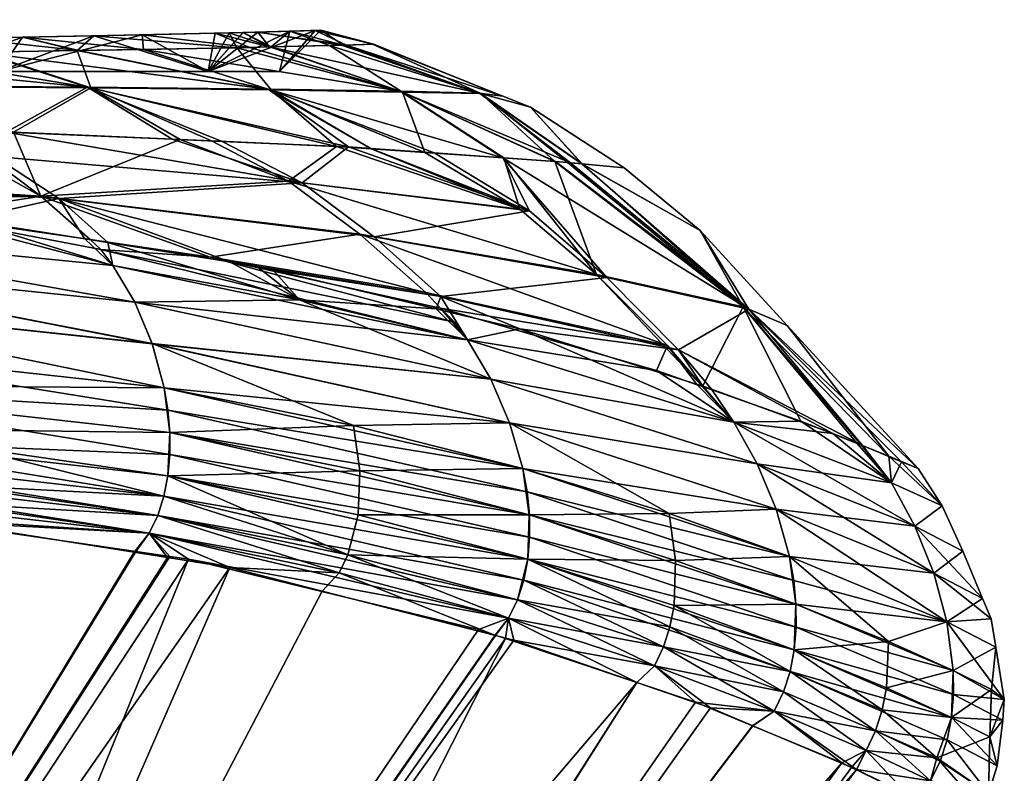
# Model space of a CAD drawing. Extents: x -0.098 to 0.098, y -0.174 to 0.
# Tile 68 of 70: x 0.08967 to 0.09754, y -0.02146 to -0.01544. Entities that reach past the tile are written whole.
import ezdxf

# ---------------------------------------------------------------- set-up
doc = ezdxf.new("R2010")
doc.units = 0
doc.layers.add('mesh', color=7, linetype='CONTINUOUS')

msp = doc.modelspace()

# ---------------------------------------------------------------- meshes
at = {"layer": 'mesh'}
mesh = msp.add_polyface(dxfattribs=at)
corners = [(0.0841799, -0.0158564, 0.0050013), (0.0895059, -0.0158564, 0.0080763), (0.086844, -0.0158564, 0.0115453), (0.0852388, -0.0158564, 0.0024448), (0.0911793, -0.0158564, 0.0040365), (0.0856, -0.0158564, -0.0002987), (0.0852388, -0.0158564, -0.0030422), (0.09175, -0.0158564, -0.0002987), (0.0841799, -0.0158564, -0.0055987), (0.0911793, -0.0158564, -0.0046339), (0.0824953, -0.0158564, -0.007794), (0.086844, -0.0158564, -0.0121427), (0.0895059, -0.0158564, -0.0086737), (0.0854414, -0.0156512, -0.0136421), (0.0869747, -0.0156291, -0.0122699), (0.083375, -0.0158564, -0.0148046), (0.0889828, -0.0155954, -0.0099304), (0.0874907, -0.0156216, -0.0118081), (0.0889035, -0.0163275, 0.0132582), (0.0884482, -0.0159715, 0.0124763), (0.0891504, -0.016332, 0.0130393), (0.0863389, -0.0159642, 0.0143846), (0.0869197, -0.0162913, 0.0150173), (0.0860434, -0.0162754, 0.0157943), (0.0882913, -0.0157169, 0.0111043), (0.0861715, -0.0157443, 0.0131979), (0.0902158, -0.0159804, -0.0108836), (0.088584, -0.0157125, -0.0113493), (0.0876196, -0.0157252, -0.0123433), (0.0884154, -0.0159673, -0.0130909), (0.0864146, -0.015741, -0.0135853), (0.0862995, -0.0159604, -0.0149984), (0.0861929, -0.0162795, -0.0162361), (0.0859181, -0.0162747, -0.0164767), (0.0868249, -0.0162906, -0.0156826), (0.0852388, -0.0153564, 0.0024448), (0.0856, -0.0153564, -0.0002987), (0.0841799, -0.0153564, -0.0055987), (0.0879904, -0.0153564, -0.0077987), (0.0861849, -0.0153564, -0.0102936), (0.0852388, -0.0153564, -0.0030422), (0.0892483, -0.0153564, -0.0049877), (0.0899158, -0.0153564, -0.0018854), (0.0899158, -0.0153564, 0.001288), (0.0892483, -0.0153564, 0.0043903), (0.0841799, -0.0153564, 0.0050013), (0.0879904, -0.0153564, 0.0072013), (0.0824953, -0.0153564, 0.0071966), (0.0861849, -0.0153564, 0.0096962), (0.0869972, -0.0156293, 0.0116994), (0.0888265, -0.0155986, 0.0096055), (0.0854433, -0.0156506, 0.012997), (0.0893674, -0.0156999, 0.0095845), (0.0857042, -0.0157484, 0.0135273), (0.0856346, -0.0157483, -0.0141424), (0.0890427, -0.0163295, -0.0137403), (0.0893439, -0.0157004, -0.0102446)]
mesh.append_faces([[corners[k] for k in face] for face in [(0, 1, 2, 2), (3, 1, 0, 0), (3, 4, 1, 1), (5, 4, 3, 3), (6, 7, 5, 5), (8, 9, 6, 6), (10, 11, 12, 12), (13, 14, 11, 11), (15, 13, 11, 11), (11, 16, 12, 12), (11, 17, 16, 16), (14, 17, 11, 11), (18, 19, 20, 20), (18, 21, 19, 19), (22, 21, 18, 18), (22, 23, 21, 21), (21, 24, 19, 19), (21, 25, 24, 24), (26, 27, 28, 28), (29, 30, 31, 31), (28, 30, 29, 29), (32, 31, 33, 33), (32, 34, 31, 31), (28, 14, 13, 13), (28, 17, 14, 14), (27, 17, 28, 28), (30, 28, 13, 13), (5, 35, 36, 36), (37, 38, 39, 39), (40, 41, 38, 38), (36, 41, 40, 40), (36, 42, 41, 41), (36, 43, 42, 42), (35, 43, 36, 36), (35, 44, 43, 43), (45, 44, 35, 35), (45, 46, 44, 44), (47, 48, 46, 46), (1, 49, 2, 2), (1, 50, 49, 49), (2, 49, 51, 51), (19, 24, 52, 52), (53, 25, 21, 21), (31, 30, 54, 54), (31, 55, 29, 29), (31, 34, 55, 55), (24, 25, 49, 49), (24, 49, 50, 50), (53, 49, 25, 25), (53, 51, 49, 49), (30, 13, 54, 54), (56, 17, 27, 27), (56, 16, 17, 17)]])
mesh = msp.add_polyface(dxfattribs=at)
corners = [(0.0856, -0.0158564, -0.0002987), (0.09175, -0.0158564, -0.0002987), (0.0911793, -0.0158564, 0.0040365), (0.0852388, -0.0158564, -0.0030422), (0.0911793, -0.0158564, -0.0046339), (0.0841799, -0.0158564, -0.0055987), (0.0895059, -0.0158564, -0.0086737), (0.0914559, -0.0155438, -0.0047061), (0.0915755, -0.015541, -0.0043585), (0.0895059, -0.0158564, 0.0080763), (0.0896983, -0.0155818, 0.0081857), (0.0890211, -0.0155949, 0.0092885), (0.0902671, -0.0155709, 0.0072593), (0.0888265, -0.0155986, 0.0096055), (0.0889828, -0.0155954, -0.0099304), (0.0892637, -0.0155905, -0.009577), (0.0912364, -0.015549, -0.0053446), (0.0906519, -0.0155628, -0.0070443), (0.0896974, -0.0155819, -0.0087856), (0.0902419, -0.0159847, 0.0102659), (0.0912053, -0.0164095, 0.0103369), (0.0909558, -0.0163986, 0.0106971), (0.0922042, -0.016453, 0.0088947), (0.0916826, -0.0160026, 0.0078112), (0.089625, -0.0163406, 0.0126185), (0.0884482, -0.0159715, 0.0124763), (0.0891504, -0.016332, 0.0130393), (0.0901345, -0.0156878, 0.008501), (0.0914078, -0.0156656, 0.0058116), (0.0927123, -0.0160132, -0.0057808), (0.091513, -0.0156628, -0.0061115), (0.0906648, -0.0156782, -0.0079528), (0.0901467, -0.0156876, -0.0090775), (0.0916586, -0.0159964, -0.0084281), (0.0902158, -0.0159804, -0.0108836), (0.089567, -0.0163387, -0.0132811), (0.0908934, -0.0163965, -0.0113539), (0.0884154, -0.0159673, -0.0130909), (0.0876196, -0.0157252, -0.0123433), (0.0922996, -0.0164578, -0.0093105), (0.0912911, -0.0164138, -0.0107759), (0.0914592, -0.0155438, 0.0041121), (0.0913472, -0.0155468, 0.0045796), (0.0893674, -0.0156999, 0.0095845), (0.0893439, -0.0157004, -0.0102446), (0.088584, -0.0157125, -0.0113493), (0.0890427, -0.0163295, -0.0137403), (0.0882913, -0.0157169, 0.0111043), (0.0916706, -0.0156592, -0.0055104)]
mesh.append_faces([[corners[k] for k in face] for face in [(0, 1, 2, 2), (3, 4, 1, 1), (5, 6, 4, 4), (7, 8, 4, 4), (9, 10, 11, 11), (9, 12, 10, 10), (2, 12, 9, 9), (11, 13, 9, 9), (6, 14, 15, 15), (4, 16, 7, 7), (4, 17, 16, 16), (6, 17, 4, 4), (6, 18, 17, 17), (15, 18, 6, 6), (19, 20, 21, 21), (19, 22, 20, 20), (23, 22, 19, 19), (24, 19, 21, 21), (24, 25, 19, 19), (26, 25, 24, 24), (23, 27, 28, 28), (19, 27, 23, 23), (29, 30, 31, 31), (31, 32, 33, 33), (34, 35, 36, 36), (34, 37, 35, 35), (38, 37, 34, 34), (33, 29, 31, 31), (34, 39, 33, 33), (36, 40, 34, 34), (27, 12, 28, 28), (27, 10, 12, 12), (32, 18, 15, 15), (31, 18, 32, 32), (31, 17, 18, 18), (30, 17, 31, 31), (30, 16, 17, 17), (2, 41, 42, 42), (2, 42, 12, 12), (19, 43, 27, 27), (25, 43, 19, 19), (33, 44, 34, 34), (33, 32, 44, 44), (34, 44, 45, 45), (37, 46, 35, 35), (28, 12, 42, 42), (43, 10, 27, 27), (43, 11, 10, 10), (43, 13, 11, 11), (47, 13, 43, 43), (44, 15, 14, 14), (32, 15, 44, 44), (48, 7, 16, 16)]])
mesh = msp.add_polyface(dxfattribs=at)
corners = [(0.0911793, -0.0158564, -0.0046339), (0.0920337, -0.0155277, -0.0015377), (0.09175, -0.0158564, -0.0002987), (0.0915755, -0.015541, -0.0043585), (0.0911793, -0.0158564, 0.0040365), (0.0918327, -0.0155339, 0.0025526), (0.0914592, -0.0155438, 0.0041121), (0.0933589, -0.0160321, 0.0023948), (0.0939497, -0.0165728, 0.0043295), (0.0927322, -0.0160202, 0.0051678), (0.0941659, -0.0165931, 0.0025151), (0.0940495, -0.0165822, 0.0034915), (0.0929097, -0.0165014, 0.0070495), (0.0916826, -0.0160026, 0.0078112), (0.0935426, -0.0165448, 0.0053943), (0.092481, -0.016472, 0.0081707), (0.0922042, -0.016453, 0.0088947), (0.0914078, -0.0156656, 0.0058116), (0.0922618, -0.0156443, 0.0022363), (0.0924937, -0.0156367, 0.0002189), (0.0921496, -0.015648, 0.0032121), (0.0937543, -0.0161394, -0.0002989), (0.0945012, -0.0166247, -0.0002981), (0.0941655, -0.0165931, -0.0031273), (0.0922841, -0.0156445, -0.0028511), (0.0922439, -0.015646, -0.0033239), (0.0933483, -0.0160277, -0.0030024), (0.0916586, -0.0159964, -0.0084281), (0.0935327, -0.0165438, -0.0060291), (0.0927123, -0.0160132, -0.0057808), (0.0929858, -0.0165057, -0.0074845), (0.0940726, -0.0165844, -0.0039093), (0.0939542, -0.0165732, -0.0049076), (0.0924786, -0.0164703, -0.0088342), (0.0922996, -0.0164578, -0.0093105), (0.0902158, -0.0159804, -0.0108836), (0.0912911, -0.0164138, -0.0107759), (0.0925012, -0.0156364, -0.0002994), (0.0920803, -0.0155261, -0.0002994), (0.0916829, -0.0156591, 0.0048478), (0.0935341, -0.016051, -0.000299), (0.0916706, -0.0156592, -0.0055104), (0.091513, -0.0156628, -0.0061115), (0.0913472, -0.0155468, 0.0045796), (0.0912364, -0.015549, -0.0053446), (0.0914559, -0.0155438, -0.0047061)]
mesh.append_faces([[corners[k] for k in face] for face in [(0, 1, 2, 2), (0, 3, 1, 1), (4, 5, 6, 6), (2, 5, 4, 4), (7, 8, 9, 9), (10, 11, 7, 7), (9, 12, 13, 13), (8, 14, 9, 9), (13, 15, 16, 16), (12, 15, 13, 13), (13, 17, 9, 9), (7, 18, 19, 19), (7, 20, 18, 18), (9, 20, 7, 7), (21, 10, 7, 7), (22, 10, 21, 21), (23, 22, 21, 21), (24, 25, 26, 26), (27, 28, 29, 29), (30, 28, 27, 27), (26, 23, 21, 21), (29, 31, 26, 26), (28, 32, 29, 29), (27, 33, 30, 30), (27, 34, 33, 33), (35, 36, 34, 34), (20, 5, 18, 18), (1, 24, 37, 37), (3, 24, 1, 1), (3, 25, 24, 24), (2, 1, 38, 38), (2, 38, 5, 5), (17, 39, 9, 9), (9, 39, 20, 20), (19, 37, 40, 40), (40, 7, 19, 19), (21, 7, 40, 40), (21, 40, 26, 26), (40, 24, 26, 26), (37, 24, 40, 40), (29, 41, 42, 42), (26, 41, 29, 29), (26, 25, 41, 41), (39, 6, 5, 5), (19, 38, 37, 37), (18, 38, 19, 19), (18, 5, 38, 38), (20, 39, 5, 5), (39, 43, 6, 6), (17, 43, 39, 39), (41, 44, 42, 42), (3, 45, 41, 41), (1, 37, 38, 38), (41, 25, 3, 3)]])
mesh = msp.add_polyface(dxfattribs=at)
corners = [(0.0932505, -0.0179985, -0.011858), (0.0931154, -0.0177791, -0.011553), (0.0930023, -0.017752, -0.0116886), (0.0936701, -0.0179116, -0.010888), (0.095378, -0.0186555, -0.0083506), (0.0951314, -0.0183673, -0.0083739), (0.0935879, -0.0186608, -0.0121116), (0.0936937, -0.0190266, -0.0122119), (0.0957168, -0.0193518, -0.0085138), (0.0908293, -0.0183815, -0.0153212), (0.0934371, -0.0183131, -0.0119912), (0.0955651, -0.0189889, -0.0084361), (0.090733, -0.0180291, -0.0151866), (0.0908585, -0.0185609, -0.0153756), (0.0937267, -0.0192116, -0.0122524), (0.0937451, -0.0193952, -0.0122863), (0.0908743, -0.0189151, -0.0154582), (0.0937477, -0.0195755, -0.0123138), (0.0953779, -0.0186555, 0.0077532), (0.0932503, -0.0179984, 0.0112608), (0.0947611, -0.0182423, 0.0085093), (0.0934369, -0.018313, 0.011394), (0.0935878, -0.0186607, 0.0115144), (0.0955651, -0.0189889, 0.0078387), (0.093745, -0.0193952, 0.0116889), (0.0936936, -0.0190265, 0.0116146), (0.0948615, -0.0193869, 0.0098583), (0.0923907, -0.0190454, 0.0133252), (0.0923783, -0.0193956, 0.0133831), (0.0923414, -0.0186821, 0.0132375), (0.0954525, -0.017734, 0.0037425), (0.0940495, -0.0165822, 0.0034915), (0.0941659, -0.0165931, 0.0025151), (0.0939497, -0.0165728, 0.0043295), (0.0942828, -0.0174765, 0.0074831), (0.0935426, -0.0165448, 0.0053943), (0.0936697, -0.0169541, 0.0072907), (0.0929097, -0.0165014, 0.0070495), (0.092481, -0.016472, 0.0081707), (0.0951095, -0.0171264, -0.0002982), (0.0945012, -0.0166247, -0.0002981), (0.0923908, -0.0171534, 0.0108548), (0.0948499, -0.0180447, 0.0076702), (0.0929174, -0.0176204, 0.0110842), (0.091822, -0.0167302, 0.0106174), (0.0922042, -0.016453, 0.0088947), (0.0941655, -0.0165931, -0.0031273), (0.0940726, -0.0165844, -0.0039093), (0.0954995, -0.0177533, -0.0041545), (0.0935327, -0.0165438, -0.0060291), (0.0929858, -0.0165057, -0.0074845), (0.0937461, -0.0169682, -0.0077209), (0.0924786, -0.0164703, -0.0088342), (0.0930383, -0.0176531, -0.011533), (0.0949377, -0.0180782, -0.0080981), (0.0939542, -0.0165732, -0.0049076), (0.0943654, -0.0175, -0.0079121), (0.092506, -0.0171764, -0.0113036), (0.0919306, -0.0167443, -0.0110662), (0.0933589, -0.0160321, 0.0023948), (0.0927322, -0.0160202, 0.0051678), (0.0933483, -0.0160277, -0.0030024), (0.0927123, -0.0160132, -0.0057808), (0.0930358, -0.0177448, 0.0111352), (0.0931465, -0.0178582, 0.0111916)]
mesh.append_faces([[corners[k] for k in face] for face in [(0, 1, 2, 2), (0, 3, 1, 1), (4, 3, 0, 0), (4, 5, 3, 3), (6, 7, 8, 8), (6, 9, 7, 7), (10, 6, 11, 11), (10, 12, 6, 6), (10, 4, 0, 0), (11, 4, 10, 10), (13, 14, 7, 7), (15, 16, 17, 17), (18, 19, 20, 20), (21, 19, 18, 18), (22, 21, 23, 23), (24, 25, 26, 26), (24, 27, 25, 25), (28, 27, 24, 24), (25, 22, 26, 26), (25, 29, 22, 22), (27, 29, 25, 25), (30, 31, 32, 32), (30, 33, 31, 31), (34, 35, 33, 33), (36, 35, 34, 34), (36, 37, 35, 35), (38, 37, 36, 36), (39, 32, 40, 40), (41, 42, 43, 43), (41, 34, 42, 42), (44, 36, 34, 34), (45, 38, 36, 36), (46, 39, 40, 40), (47, 48, 46, 46), (49, 50, 51, 51), (50, 52, 51, 51), (53, 3, 54, 54), (53, 1, 3, 3), (2, 1, 53, 53), (49, 48, 55, 55), (51, 56, 49, 49), (51, 57, 56, 56), (58, 57, 51, 51), (56, 53, 54, 54), (57, 53, 56, 56), (59, 31, 33, 33), (60, 35, 37, 37), (61, 47, 46, 46), (62, 55, 47, 47), (19, 63, 20, 20), (64, 63, 19, 19), (42, 20, 63, 63), (43, 42, 63, 63)]])
mesh = msp.add_polyface(dxfattribs=at)
corners = [(0.087098, -0.0170766, -0.017327), (0.0869187, -0.0168944, -0.0170779), (0.0861596, -0.0168465, -0.0176023), (0.0871441, -0.0169087, -0.0169222), (0.0892279, -0.0170401, -0.0154827), (0.0835288, -0.019054, -0.0201871), (0.0856297, -0.0192484, -0.0190575), (0.0873376, -0.0190079, -0.0181221), (0.0875166, -0.0193365, -0.0178677), (0.0884959, -0.0193822, -0.0172502), (0.0871625, -0.01932, -0.018091), (0.0874227, -0.018696, -0.0180833), (0.0891159, -0.0191582, -0.0168917), (0.0836205, -0.0187384, -0.0201521), (0.0836656, -0.0184013, -0.0200772), (0.0874493, -0.018357, -0.0180076), (0.0874231, -0.0180083, -0.0178912), (0.0891987, -0.0188451, -0.0168536), (0.0873509, -0.0176682, -0.0177337), (0.0836332, -0.0177248, -0.0197976), (0.08724, -0.0173525, -0.0175425), (0.0835666, -0.0174154, -0.0195992), (0.0834742, -0.017143, -0.0193721), (0.0835548, -0.0169532, -0.0190195), (0.090733, -0.0180291, -0.0151866), (0.0905936, -0.0176984, -0.0150246), (0.083474, -0.017143, 0.0187748), (0.0855294, -0.0168464, 0.0173842), (0.0870977, -0.0170765, 0.0167297), (0.0908291, -0.0183814, 0.0147239), (0.0874229, -0.0180083, 0.0172939), (0.0873507, -0.0176681, 0.0171364), (0.0874491, -0.018357, 0.0174102), (0.0836655, -0.0184013, 0.0194798), (0.0836205, -0.0187384, 0.0195546), (0.083633, -0.0177248, 0.0192003), (0.083668, -0.0180581, 0.0193618), (0.0872398, -0.0173524, 0.0169453), (0.0835664, -0.0174153, 0.0190018), (0.0874226, -0.018696, 0.0174859), (0.0873877, -0.0188561, 0.0175094), (0.0873376, -0.0190079, 0.0175247), (0.0835287, -0.019054, 0.0195896), (0.0860603, -0.0192491, 0.0182176), (0.0872722, -0.0191499, 0.0175331), (0.0871632, -0.0193162, 0.0174964), (0.087511, -0.0193374, 0.017269), (0.0907771, -0.0194012, 0.0149253), (0.0907097, -0.019544, 0.0149345), (0.0888564, -0.0194193, 0.0163892), (0.0867162, -0.0166566, 0.0162555), (0.0869197, -0.0162913, 0.0150173), (0.0889035, -0.0163275, 0.0132582), (0.0860434, -0.0162754, 0.0157943), (0.0830995, -0.0166563, 0.0181897), (0.0868851, -0.0166668, -0.0167515), (0.0868249, -0.0162906, -0.0156826), (0.0861929, -0.0162795, -0.0162361), (0.0859181, -0.0162747, -0.0164767), (0.084327, -0.0162935, -0.0172892), (0.0832882, -0.016655, -0.0187128), (0.0894725, -0.0165332, -0.0139944), (0.0869755, -0.0169138, 0.0164212), (0.0888857, -0.0170027, 0.0151491), (0.0898434, -0.0168512, 0.0137972)]
mesh.append_faces([[corners[k] for k in face] for face in [(0, 1, 2, 2), (0, 3, 1, 1), (4, 3, 0, 0), (5, 6, 7, 7), (7, 8, 9, 9), (7, 10, 8, 8), (6, 10, 7, 7), (11, 7, 12, 12), (11, 5, 7, 7), (13, 5, 11, 11), (14, 15, 16, 16), (11, 15, 13, 13), (11, 17, 15, 15), (18, 19, 16, 16), (20, 21, 18, 18), (0, 22, 20, 20), (2, 23, 0, 0), (24, 20, 18, 18), (25, 0, 20, 20), (26, 27, 28, 28), (29, 30, 31, 31), (32, 33, 30, 30), (34, 33, 32, 32), (30, 35, 31, 31), (33, 36, 30, 30), (37, 26, 28, 28), (38, 26, 37, 37), (31, 38, 37, 37), (35, 38, 31, 31), (39, 34, 32, 32), (40, 34, 39, 39), (41, 42, 40, 40), (41, 43, 42, 42), (44, 43, 41, 41), (44, 45, 43, 43), (46, 45, 44, 44), (47, 41, 40, 40), (48, 44, 41, 41), (49, 46, 44, 44), (50, 51, 52, 52), (50, 53, 51, 51), (54, 53, 50, 50), (55, 3, 4, 4), (56, 57, 55, 55), (55, 58, 59, 59), (57, 58, 55, 55), (55, 1, 3, 3), (55, 2, 1, 1), (60, 2, 55, 55), (61, 56, 55, 55), (28, 27, 62, 62), (63, 28, 62, 62), (64, 62, 50, 50), (50, 62, 27, 27)]])
mesh = msp.add_polyface(dxfattribs=at)
corners = [(0.0904196, -0.0174053, -0.0148438), (0.0903778, -0.0172214, -0.0144637), (0.0901945, -0.0171925, -0.0146262), (0.0891159, -0.0191582, -0.0168917), (0.0890496, -0.0193001, -0.0169009), (0.0907771, -0.0194012, -0.0155227), (0.0884959, -0.0193822, -0.0172502), (0.0873376, -0.0190079, -0.0181221), (0.0891987, -0.0188451, -0.0168536), (0.0908743, -0.0189151, -0.0154582), (0.0874493, -0.018357, -0.0180076), (0.0908589, -0.0190853, -0.015487), (0.0908267, -0.0192478, -0.0155081), (0.0874227, -0.018696, -0.0180833), (0.0908739, -0.0187396, -0.0154212), (0.0908585, -0.0185609, -0.0153756), (0.0874231, -0.0180083, -0.0178912), (0.0908293, -0.0183815, -0.0153212), (0.0873509, -0.0176682, -0.0177337), (0.090733, -0.0180291, -0.0151866), (0.0905936, -0.0176984, -0.0150246), (0.08724, -0.0173525, -0.0175425), (0.087098, -0.0170766, -0.017327), (0.0892279, -0.0170401, -0.0154827), (0.0888857, -0.0170027, 0.0151491), (0.0904193, -0.0174052, 0.0142466), (0.0870977, -0.0170765, 0.0167297), (0.090322, -0.0172775, 0.014152), (0.0908291, -0.0183814, 0.0147239), (0.0873507, -0.0176681, 0.0171364), (0.0907328, -0.018029, 0.0145894), (0.0874491, -0.018357, 0.0174102), (0.0874229, -0.0180083, 0.0172939), (0.0905933, -0.0176984, 0.0144273), (0.0872398, -0.0173524, 0.0169453), (0.0908738, -0.0187395, 0.0148238), (0.0874226, -0.018696, 0.0174859), (0.0908588, -0.0190853, 0.0148896), (0.0908266, -0.0192478, 0.0149107), (0.0873877, -0.0188561, 0.0175094), (0.0907771, -0.0194012, 0.0149253), (0.0907097, -0.019544, 0.0149345), (0.0873376, -0.0190079, 0.0175247), (0.0898434, -0.0168512, 0.0137972), (0.089625, -0.0163406, 0.0126185), (0.0909558, -0.0163986, 0.0106971), (0.0891504, -0.016332, 0.0130393), (0.0889035, -0.0163275, 0.0132582), (0.0867162, -0.0166566, 0.0162555), (0.0919306, -0.0167443, -0.0110662), (0.0908934, -0.0163965, -0.0113539), (0.089567, -0.0163387, -0.0132811), (0.0899876, -0.0168696, -0.0142684), (0.0868851, -0.0166668, -0.0167515), (0.0894725, -0.0165332, -0.0139944), (0.0902367, -0.0171981, 0.0139978), (0.0911947, -0.0173372, 0.0131796), (0.0869755, -0.0169138, 0.0164212), (0.0890427, -0.0163295, -0.0137403), (0.0868249, -0.0162906, -0.0156826)]
mesh.append_faces([[corners[k] for k in face] for face in [(0, 1, 2, 2), (3, 4, 5, 5), (3, 6, 4, 4), (3, 7, 6, 6), (8, 9, 10, 10), (8, 11, 9, 9), (12, 11, 8, 8), (3, 8, 13, 13), (3, 12, 8, 8), (5, 12, 3, 3), (14, 10, 9, 9), (15, 10, 14, 14), (15, 16, 10, 10), (17, 16, 15, 15), (17, 18, 16, 16), (19, 18, 17, 17), (20, 21, 19, 19), (0, 22, 20, 20), (0, 23, 22, 22), (2, 23, 0, 0), (24, 25, 26, 26), (27, 25, 24, 24), (28, 29, 30, 30), (31, 32, 28, 28), (33, 26, 25, 25), (34, 26, 33, 33), (30, 34, 33, 33), (29, 34, 30, 30), (35, 31, 28, 28), (36, 31, 35, 35), (37, 36, 35, 35), (38, 36, 37, 37), (38, 39, 36, 36), (40, 39, 38, 38), (41, 42, 40, 40), (43, 44, 45, 45), (43, 46, 44, 44), (47, 46, 43, 43), (43, 48, 47, 47), (49, 50, 51, 51), (52, 23, 2, 2), (52, 53, 23, 23), (54, 53, 52, 52), (2, 1, 52, 52), (49, 54, 52, 52), (51, 54, 49, 49), (27, 55, 56, 56), (24, 55, 27, 27), (43, 55, 24, 24), (56, 55, 43, 43), (24, 57, 43, 43), (58, 59, 54, 54), (51, 58, 54, 54)]])
mesh = msp.add_polyface(dxfattribs=at)
corners = [(0.0936937, -0.0190266, -0.0122119), (0.0908293, -0.0183815, -0.0153212), (0.0908585, -0.0185609, -0.0153756), (0.0919096, -0.0176798, -0.013417), (0.091352, -0.017375, -0.0136005), (0.0903778, -0.0172214, -0.0144637), (0.0915643, -0.0174085, -0.0134123), (0.0916995, -0.0174408, -0.0132503), (0.0937477, -0.0195755, -0.0123138), (0.0908743, -0.0189151, -0.0154582), (0.0908589, -0.0190853, -0.015487), (0.0937334, -0.0197502, -0.0123354), (0.090733, -0.0180291, -0.0151866), (0.0935879, -0.0186608, -0.0121116), (0.0904196, -0.0174053, -0.0148438), (0.0905936, -0.0176984, -0.0150246), (0.0934371, -0.0183131, -0.0119912), (0.0930023, -0.017752, -0.0116886), (0.0932505, -0.0179985, -0.011858), (0.0908739, -0.0187396, -0.0154212), (0.0937267, -0.0192116, -0.0122524), (0.0908267, -0.0192478, -0.0155081), (0.0937451, -0.0193952, -0.0122863), (0.0932503, -0.0179984, 0.0112608), (0.090322, -0.0172775, 0.014152), (0.0931465, -0.0178582, 0.0111916), (0.0904193, -0.0174052, 0.0142466), (0.0905933, -0.0176984, 0.0144273), (0.0934369, -0.018313, 0.011394), (0.0907328, -0.018029, 0.0145894), (0.0935878, -0.0186607, 0.0115144), (0.0923414, -0.0186821, 0.0132375), (0.0908291, -0.0183814, 0.0147239), (0.0908738, -0.0187395, 0.0148238), (0.0923783, -0.0193956, 0.0133831), (0.0908588, -0.0190853, 0.0148896), (0.0923907, -0.0190454, 0.0133252), (0.0922964, -0.0197156, 0.013415), (0.0908266, -0.0192478, 0.0149107), (0.091822, -0.0167302, 0.0106174), (0.0912053, -0.0164095, 0.0103369), (0.0922042, -0.016453, 0.0088947), (0.0909558, -0.0163986, 0.0106971), (0.0898434, -0.0168512, 0.0137972), (0.0923908, -0.0171534, 0.0108548), (0.0942828, -0.0174765, 0.0074831), (0.0936697, -0.0169541, 0.0072907), (0.0937461, -0.0169682, -0.0077209), (0.0922996, -0.0164578, -0.0093105), (0.0919306, -0.0167443, -0.0110662), (0.0924786, -0.0164703, -0.0088342), (0.0912911, -0.0164138, -0.0107759), (0.0908934, -0.0163965, -0.0113539), (0.0930383, -0.0176531, -0.011533), (0.0899876, -0.0168696, -0.0142684), (0.092506, -0.0171764, -0.0113036), (0.0911947, -0.0173372, 0.0131796), (0.0930358, -0.0177448, 0.0111352), (0.0929174, -0.0176204, 0.0110842)]
mesh.append_faces([[corners[k] for k in face] for face in [(0, 1, 2, 2), (3, 4, 5, 5), (3, 6, 4, 4), (7, 6, 3, 3), (8, 9, 10, 10), (11, 8, 10, 10), (12, 1, 13, 13), (14, 3, 5, 5), (15, 3, 14, 14), (15, 16, 3, 3), (15, 12, 16, 16), (3, 17, 7, 7), (3, 18, 17, 17), (16, 18, 3, 3), (2, 19, 20, 20), (21, 11, 10, 10), (22, 20, 19, 19), (19, 9, 22, 22), (23, 24, 25, 25), (23, 26, 24, 24), (27, 26, 23, 23), (28, 27, 23, 23), (29, 27, 28, 28), (30, 29, 28, 28), (31, 29, 30, 30), (31, 32, 29, 29), (33, 32, 31, 31), (34, 35, 36, 36), (37, 38, 35, 35), (36, 33, 31, 31), (35, 33, 36, 36), (39, 40, 41, 41), (39, 42, 40, 40), (39, 43, 42, 42), (44, 43, 39, 39), (39, 45, 44, 44), (41, 46, 39, 39), (47, 48, 49, 49), (47, 50, 48, 48), (49, 51, 52, 52), (48, 51, 49, 49), (4, 6, 7, 7), (53, 7, 17, 17), (53, 4, 7, 7), (54, 4, 53, 53), (54, 5, 4, 4), (55, 54, 53, 53), (49, 54, 55, 55), (56, 57, 25, 25), (25, 24, 56, 56), (44, 56, 43, 43), (58, 56, 44, 44), (58, 57, 56, 56)]])
mesh = msp.add_polyface(dxfattribs=at)
corners = [(0.0961704, -0.0187475, -0.0055547), (0.095378, -0.0186555, -0.0083506), (0.0966386, -0.0191395, -0.0044271), (0.0952002, -0.0183925, -0.0081871), (0.0951314, -0.0183673, -0.0083739), (0.0955651, -0.0189889, -0.0084361), (0.0957168, -0.0193518, -0.0085138), (0.0968241, -0.0194876, -0.0044691), (0.0935879, -0.0186608, -0.0121116), (0.0936937, -0.0190266, -0.0122119), (0.0958232, -0.0197299, -0.0085786), (0.0966386, -0.0191395, 0.0038297), (0.0963625, -0.0188267, 0.0039232), (0.0963973, -0.0188406, 0.0037769), (0.0959147, -0.0186483, 0.0058044), (0.0953779, -0.0186555, 0.0077532), (0.0951288, -0.0183717, 0.0076473), (0.095086, -0.0183566, 0.0077476), (0.0966165, -0.0189279, 0.002856), (0.0935878, -0.0186607, 0.0115144), (0.0955651, -0.0189889, 0.0078387), (0.0957168, -0.0193517, 0.0079164), (0.0947611, -0.0182423, 0.0085093), (0.0968241, -0.0194875, 0.0038716), (0.0934369, -0.018313, 0.011394), (0.0948615, -0.0193869, 0.0098583), (0.0942828, -0.0174765, 0.0074831), (0.0939497, -0.0165728, 0.0043295), (0.0954525, -0.017734, 0.0037425), (0.0951095, -0.0171264, -0.0002982), (0.0941659, -0.0165931, 0.0025151), (0.0948499, -0.0180447, 0.0076702), (0.0954995, -0.0177533, -0.0041545), (0.0967187, -0.0189716, -0.0026971), (0.0968508, -0.0190261, -0.0002987), (0.0941655, -0.0165931, -0.0031273), (0.0940726, -0.0165844, -0.0039093), (0.0939542, -0.0165732, -0.0049076), (0.0949377, -0.0180782, -0.0080981), (0.0936701, -0.0179116, -0.010888), (0.0935327, -0.0165438, -0.0060291), (0.0943654, -0.0175, -0.0079121), (0.0964054, -0.0188436, -0.0043296), (0.0970434, -0.0193242, -0.0002987), (0.0958035, -0.0178835, -0.0002984)]
mesh.append_faces([[corners[k] for k in face] for face in [(0, 1, 2, 2), (3, 1, 0, 0), (3, 4, 1, 1), (5, 6, 7, 7), (5, 8, 6, 6), (5, 2, 1, 1), (7, 2, 5, 5), (9, 10, 6, 6), (11, 12, 13, 13), (11, 14, 12, 12), (15, 14, 11, 11), (15, 16, 14, 14), (17, 16, 15, 15), (18, 11, 13, 13), (19, 20, 21, 21), (15, 22, 17, 17), (23, 15, 11, 11), (20, 15, 23, 23), (20, 24, 15, 15), (25, 19, 21, 21), (26, 27, 28, 28), (29, 28, 30, 30), (13, 28, 18, 18), (13, 12, 28, 28), (31, 26, 16, 16), (28, 16, 26, 26), (28, 14, 16, 16), (12, 14, 28, 28), (31, 17, 22, 22), (16, 17, 31, 31), (32, 33, 34, 34), (35, 32, 29, 29), (36, 37, 32, 32), (38, 4, 3, 3), (38, 39, 4, 4), (3, 0, 38, 38), (40, 41, 32, 32), (41, 38, 32, 32), (42, 2, 33, 33), (43, 34, 33, 33), (0, 2, 42, 42), (2, 43, 33, 33), (7, 43, 2, 2), (18, 43, 11, 11), (34, 43, 18, 18), (23, 11, 43, 43), (44, 28, 29, 29), (18, 44, 34, 34), (18, 28, 44, 44), (32, 44, 29, 29), (34, 44, 32, 32), (38, 0, 42, 42), (32, 42, 33, 33), (32, 38, 42, 42)]])
mesh = msp.add_polyface(dxfattribs=at)
corners = [(0.0825035, -0.0194281, -0.0205826), (0.0795351, -0.0196239, -0.021772), (0.0794049, -0.0199437, -0.0217553), (0.0835288, -0.019054, -0.0201871), (0.0910237, -0.0197504, -0.0151665), (0.0907097, -0.019544, -0.015532), (0.0908731, -0.0197285, -0.0152907), (0.0935797, -0.0202226, -0.012371), (0.0907771, -0.0194012, -0.0155227), (0.0890496, -0.0193001, -0.0169009), (0.0906024, -0.0196891, -0.0155138), (0.0889437, -0.0194475, -0.0168811), (0.0884959, -0.0193822, -0.0172502), (0.0937012, -0.0199174, -0.0123514), (0.0908267, -0.0192478, -0.0155081), (0.0908545, -0.019737, 0.0146773), (0.09059, -0.019695, 0.0149039), (0.0907097, -0.019544, 0.0149345), (0.0888564, -0.0194193, 0.0163892), (0.0795351, -0.0196239, 0.0211745), (0.079407, -0.0199488, 0.0211541), (0.0791846, -0.0200065, 0.0212221), (0.07975, -0.0198599, 0.0210492), (0.0835287, -0.019054, 0.0195896), (0.082993, -0.0193773, 0.0197712), (0.076419, -0.0207236, 0.0220676), (0.0755663, -0.0204903, 0.0223342), (0.0796305, -0.0192931, 0.0211447), (0.0755923, -0.0203611, 0.0223064), (0.0796932, -0.0189482, 0.0210735), (0.0922275, -0.0198603, 0.0134238), (0.0907771, -0.0194012, 0.0149253), (0.0913539, -0.0198165, 0.0142494), (0.0797254, -0.0186013, 0.0209593), (0.0757146, -0.019753, 0.0221755), (0.0757268, -0.0196422, 0.0221236), (0.0872722, -0.0191499, 0.0175331), (0.0747414, -0.020638, 0.0225106), (0.0747769, -0.0204951, 0.0224989), (0.0748812, -0.0199099, 0.0223198), (0.0755684, -0.0204848, -0.0229315), (0.0747223, -0.0207425, -0.0231347), (0.0754957, -0.0207305, -0.0229298), (0.0755907, -0.0203735, -0.0229074), (0.0756637, -0.0200088, -0.0228285), (0.0748147, -0.0202882, -0.0230317), (0.0757147, -0.0197541, -0.0227733), (0.0748721, -0.020006, -0.0229678), (0.0757264, -0.0196479, -0.0227236), (0.0749703, -0.019234, -0.0225919), (0.0749221, -0.0196261, -0.0227893), (0.075765, -0.019298, -0.0225595), (0.0796932, -0.0189482, -0.0216709), (0.0791894, -0.0199796, -0.0218368), (0.0753971, -0.0210639, -0.0229276), (0.0796305, -0.0192931, -0.0217421), (0.0754996, -0.0207158, 0.0223327), (0.0753967, -0.0210638, 0.0223303), (0.0756648, -0.0200003, 0.0222287), (0.0746887, -0.0208501, 0.0225279), (0.0748162, -0.0202745, 0.0224314), (0.0749603, -0.0192456, 0.021975), (0.0749036, -0.0197844, 0.0222814), (0.0757649, -0.0192979, 0.0219623)]
mesh.append_faces([[corners[k] for k in face] for face in [(0, 1, 2, 2), (0, 3, 1, 1), (4, 5, 6, 6), (4, 7, 5, 5), (8, 9, 5, 5), (5, 10, 6, 6), (5, 11, 10, 10), (9, 11, 5, 5), (9, 12, 11, 11), (8, 13, 14, 14), (15, 16, 17, 17), (18, 17, 16, 16), (19, 20, 21, 21), (19, 22, 20, 20), (23, 22, 19, 19), (23, 24, 22, 22), (25, 19, 21, 21), (19, 26, 27, 27), (27, 28, 29, 29), (26, 28, 27, 27), (30, 17, 31, 31), (32, 15, 17, 17), (33, 34, 35, 35), (18, 36, 17, 17), (26, 37, 28, 28), (37, 38, 28, 28), (35, 34, 39, 39), (40, 41, 42, 42), (40, 43, 41, 41), (44, 45, 43, 43), (46, 47, 44, 44), (48, 47, 46, 46), (48, 49, 50, 50), (51, 49, 48, 48), (52, 46, 44, 44), (1, 53, 2, 2), (53, 42, 54, 54), (1, 42, 53, 53), (1, 40, 42, 42), (43, 40, 1, 1), (52, 48, 46, 46), (55, 43, 1, 1), (55, 44, 43, 43), (55, 52, 44, 44), (25, 56, 19, 19), (57, 56, 25, 25), (28, 58, 29, 29), (56, 26, 19, 19), (56, 59, 26, 26), (60, 58, 28, 28), (39, 34, 58, 58), (61, 35, 62, 62), (61, 63, 35, 35)]])
mesh = msp.add_polyface(dxfattribs=at)
corners = [(0.0933383, -0.0203125, -0.0125801), (0.0935797, -0.0202226, -0.012371), (0.0910237, -0.0197504, -0.0151665), (0.0935547, -0.0203849, -0.0122354), (0.0946049, -0.0207363, -0.0105622), (0.0934725, -0.0203574, -0.0123663), (0.0948159, -0.0204516, -0.0105796), (0.0958274, -0.020647, -0.0086686), (0.0937012, -0.0199174, -0.0123514), (0.0937334, -0.0197502, -0.0123354), (0.0958766, -0.0202943, -0.0086442), (0.0937477, -0.0195755, -0.0123138), (0.0958613, -0.0204743, -0.0086581), (0.0936937, -0.0190266, -0.0122119), (0.0937267, -0.0192116, -0.0122524), (0.0958232, -0.0197299, -0.0085786), (0.0947436, -0.0206019, -0.0105866), (0.0950718, -0.0208925, -0.0098182), (0.0936502, -0.0200753, -0.0123629), (0.0907097, -0.019544, -0.015532), (0.0907771, -0.0194012, -0.0155227), (0.0908267, -0.0192478, -0.0155081), (0.0957, -0.0209643, -0.0086822), (0.0937451, -0.0193952, -0.0122863), (0.0958564, -0.0199202, -0.0086047), (0.0958746, -0.020109, -0.0086264), (0.0922275, -0.0198603, 0.0134238), (0.0920892, -0.0200047, 0.0133892), (0.0913539, -0.0198165, 0.0142494), (0.0947436, -0.0206019, 0.0099892), (0.0946027, -0.0207349, 0.0099643), (0.0936223, -0.0203973, 0.0115957), (0.0951908, -0.0209375, 0.0089857), (0.095774, -0.0208108, 0.0080788), (0.0957, -0.0209643, 0.0080847), (0.0934753, -0.0203596, 0.0117677), (0.0935797, -0.0202226, 0.0117735), (0.0922964, -0.0197156, 0.013415), (0.0936502, -0.0200753, 0.0117655), (0.0937334, -0.0197502, 0.011738), (0.0907771, -0.0194012, 0.0149253), (0.0907097, -0.019544, 0.0149345), (0.0948159, -0.0204516, 0.0099821), (0.0948681, -0.0202908, 0.0099725), (0.0949011, -0.0201209, 0.0099594), (0.0949133, -0.0197609, 0.0099191), (0.0958745, -0.020109, 0.008029), (0.093745, -0.0193952, 0.0116889), (0.0948615, -0.0193869, 0.0098583), (0.0923783, -0.0193956, 0.0133831), (0.0908588, -0.0190853, 0.0148896), (0.0908266, -0.0192478, 0.0149107), (0.0958274, -0.0206469, 0.0080711)]
mesh.append_faces([[corners[k] for k in face] for face in [(0, 1, 2, 2), (1, 3, 4, 4), (1, 5, 3, 3), (0, 5, 1, 1), (6, 7, 8, 8), (9, 10, 11, 11), (12, 10, 9, 9), (13, 14, 15, 15), (16, 4, 17, 17), (16, 1, 4, 4), (18, 1, 16, 16), (18, 19, 1, 1), (20, 19, 18, 18), (8, 9, 21, 21), (8, 12, 9, 9), (7, 12, 8, 8), (18, 8, 20, 20), (18, 6, 8, 8), (16, 6, 18, 18), (16, 22, 6, 6), (17, 22, 16, 16), (23, 24, 14, 14), (25, 24, 23, 23), (23, 11, 25, 25), (26, 27, 28, 28), (29, 30, 31, 31), (29, 32, 30, 30), (33, 34, 29, 29), (26, 35, 27, 27), (26, 36, 35, 35), (37, 36, 26, 26), (37, 38, 36, 36), (39, 38, 37, 37), (26, 40, 37, 37), (28, 41, 26, 26), (38, 42, 36, 36), (38, 43, 42, 42), (39, 43, 38, 38), (39, 44, 43, 43), (45, 44, 39, 39), (45, 46, 44, 44), (45, 47, 48, 48), (39, 47, 45, 45), (39, 49, 47, 47), (37, 49, 39, 39), (37, 50, 49, 49), (40, 51, 37, 37), (36, 31, 35, 35), (36, 29, 31, 31), (42, 29, 36, 36), (42, 33, 29, 29), (43, 33, 42, 42), (44, 52, 43, 43)]])
mesh = msp.add_polyface(dxfattribs=at)
corners = [(0.0948159, -0.0204516, -0.0105796), (0.095774, -0.0208108, -0.0086763), (0.0958274, -0.020647, -0.0086686), (0.0957, -0.0209643, -0.0086822), (0.0965099, -0.021121, -0.0066708), (0.0958613, -0.0204743, -0.0086581), (0.0971329, -0.0208306, -0.0045718), (0.0958766, -0.0202943, -0.0086442), (0.0971167, -0.0210155, -0.0045788), (0.096975, -0.0198628, -0.0045074), (0.0974329, -0.0202261, -0.0002987), (0.0973651, -0.020064, -0.0002987), (0.0970808, -0.0202517, -0.0045394), (0.0958232, -0.0197299, -0.0085786), (0.0958564, -0.0199202, -0.0086047), (0.0937267, -0.0192116, -0.0122524), (0.0968241, -0.0194876, -0.0044691), (0.0957168, -0.0193518, -0.0085138), (0.0974702, -0.0204537, -0.0002987), (0.0958746, -0.020109, -0.0086264), (0.0971315, -0.0206406, -0.004563), (0.0937477, -0.0195755, -0.0123138), (0.0955651, -0.0189889, 0.0078387), (0.0968241, -0.0194875, 0.0038716), (0.096975, -0.0198628, 0.0039099), (0.0970808, -0.0202517, 0.0039419), (0.0957168, -0.0193517, 0.0079164), (0.0971315, -0.0206405, 0.0039656), (0.0974372, -0.0207908, 0.0018449), (0.0971167, -0.0210155, 0.0039813), (0.0958274, -0.0206469, 0.0080711), (0.0965099, -0.021121, 0.0060733), (0.095774, -0.0208108, 0.0080788), (0.0958612, -0.0204742, 0.0080607), (0.0965643, -0.0209542, 0.0060674), (0.0965989, -0.0207787, 0.0060596), (0.096613, -0.0204083, 0.0060361), (0.0958232, -0.0197298, 0.0079812), (0.0958745, -0.020109, 0.008029), (0.0949133, -0.0197609, 0.0099191), (0.0948615, -0.0193869, 0.0098583), (0.0948681, -0.0202908, 0.0099725), (0.0949011, -0.0201209, 0.0099594), (0.0972073, -0.0196864, -0.0002987), (0.0970434, -0.0193242, -0.0002987), (0.0975386, -0.0208704, -0.0002987)]
mesh.append_faces([[corners[k] for k in face] for face in [(0, 1, 2, 2), (3, 1, 0, 0), (4, 2, 1, 1), (5, 6, 7, 7), (8, 6, 5, 5), (9, 10, 11, 11), (9, 12, 10, 10), (13, 12, 9, 9), (13, 14, 12, 12), (15, 14, 13, 13), (16, 9, 11, 11), (17, 9, 16, 16), (17, 13, 9, 9), (2, 8, 5, 5), (12, 18, 10, 10), (19, 12, 14, 14), (20, 12, 19, 19), (20, 7, 6, 6), (19, 7, 20, 20), (19, 21, 7, 7), (22, 23, 24, 24), (10, 18, 25, 25), (25, 11, 10, 10), (25, 24, 11, 11), (26, 24, 25, 25), (26, 22, 24, 24), (18, 27, 25, 25), (28, 27, 18, 18), (28, 29, 27, 27), (30, 31, 32, 32), (33, 34, 30, 30), (33, 35, 34, 34), (36, 35, 33, 33), (37, 38, 39, 39), (39, 40, 37, 37), (41, 30, 32, 32), (42, 33, 30, 30), (38, 33, 42, 42), (38, 36, 33, 33), (37, 36, 38, 38), (36, 27, 35, 35), (36, 25, 27, 27), (37, 25, 36, 36), (37, 26, 25, 25), (40, 26, 37, 37), (43, 44, 16, 16), (16, 11, 43, 43), (45, 18, 12, 12), (20, 45, 12, 12), (20, 6, 45, 45), (24, 43, 11, 11), (23, 43, 24, 24), (44, 43, 23, 23), (18, 45, 28, 28)]])
mesh = msp.add_polyface(dxfattribs=at)
corners = [(0.0743624, -0.0214239, -0.0231769), (0.074174, -0.0214888, -0.0232215), (0.0734821, -0.0245847, -0.0226573), (0.0869574, -0.0297255, -0.0110653), (0.0935547, -0.0203849, -0.0122354), (0.0934725, -0.0203574, -0.0123663), (0.0895146, -0.0306669, -0.0042544), (0.0899501, -0.0305521, -0.0002988), (0.0923648, -0.0279055, -0.0002988), (0.0970073, -0.0217507, -0.0037207), (0.0972532, -0.0218864, -0.0002987), (0.0968065, -0.0216528, -0.0045819), (0.0967674, -0.0216337, -0.0047496), (0.0962422, -0.0213777, -0.0070014), (0.0885392, -0.0302542, -0.0078428), (0.0963185, -0.0214149, -0.0066741), (0.0946049, -0.0207363, -0.0105622), (0.0950718, -0.0208925, -0.0098182), (0.0910237, -0.0197504, -0.0151665), (0.0848052, -0.0292112, -0.0139228), (0.0933383, -0.0203125, -0.0125801), (0.0884959, -0.0193822, -0.0172502), (0.0821203, -0.0288432, -0.0164145), (0.0906024, -0.0196891, -0.0155138), (0.0889437, -0.0194475, -0.0168811), (0.0856297, -0.0192484, -0.0190575), (0.0789468, -0.0287607, -0.0185325), (0.0836077, -0.0193646, -0.020044), (0.0833751, -0.019378, -0.0201574), (0.0745508, -0.0213591, -0.0231322), (0.0753302, -0.0291046, -0.0202674), (0.0753971, -0.0210639, -0.0229276), (0.0715047, -0.0299475, -0.0215312), (0.0754277, -0.0288863, 0.0197211), (0.0753967, -0.0210638, 0.0223303), (0.076419, -0.0207236, 0.0220676), (0.0732744, -0.0251849, 0.0219563), (0.082993, -0.0193773, 0.0197712), (0.0833808, -0.0193611, 0.0195748), (0.0790643, -0.0285375, 0.0179846), (0.079407, -0.0199488, 0.0211541), (0.0791846, -0.0200065, 0.0212221), (0.0860603, -0.0192491, 0.0182176), (0.0822559, -0.0286192, 0.0158636), (0.0836087, -0.0193515, 0.0194594), (0.0888564, -0.0194193, 0.0163892), (0.0849565, -0.0289893, 0.0133672), (0.0871216, -0.0295077, 0.010503), (0.0920892, -0.0200047, 0.0133892), (0.0934753, -0.0203596, 0.0117677), (0.0913539, -0.0198165, 0.0142494), (0.09059, -0.019695, 0.0149039), (0.0908545, -0.019737, 0.0146773), (0.0887133, -0.0300408, 0.0072715), (0.0946027, -0.0207349, 0.0099643), (0.0951908, -0.0209375, 0.0089857), (0.0936223, -0.0203973, 0.0115957), (0.0896949, -0.0304572, 0.0036713), (0.0967724, -0.0216351, 0.0041549), (0.0968097, -0.0216535, 0.0039858), (0.0963583, -0.0214304, 0.0060344), (0.0970224, -0.0217586, 0.0030205), (0.0955278, -0.0210815, -0.0087208), (0.0791894, -0.0199796, -0.0218368), (0.0794049, -0.0199437, -0.0217553), (0.0745512, -0.0213576, 0.022535), (0.0955306, -0.021081, 0.0081268), (0.0738697, -0.0215929, 0.0226956), (0.074174, -0.021488, 0.0226243), (0.0735544, -0.0217015, 0.0227696)]
mesh.append_faces([[corners[k] for k in face] for face in [(0, 1, 2, 2), (3, 4, 5, 5), (6, 7, 8, 8), (9, 8, 10, 10), (9, 6, 8, 8), (11, 6, 9, 9), (11, 12, 6, 6), (6, 13, 14, 14), (6, 15, 13, 13), (12, 15, 6, 6), (14, 4, 3, 3), (14, 16, 4, 4), (17, 16, 14, 14), (3, 18, 19, 19), (5, 20, 3, 3), (19, 21, 22, 22), (23, 24, 19, 19), (25, 26, 22, 22), (27, 28, 26, 26), (29, 2, 30, 30), (30, 31, 29, 29), (2, 32, 30, 30), (33, 34, 35, 35), (36, 34, 33, 33), (37, 38, 39, 39), (33, 40, 39, 39), (35, 41, 33, 33), (39, 42, 43, 43), (38, 44, 39, 39), (45, 46, 43, 43), (47, 48, 49, 49), (46, 50, 47, 47), (51, 52, 46, 46), (53, 54, 55, 55), (47, 54, 53, 53), (47, 56, 54, 54), (49, 56, 47, 47), (57, 58, 59, 59), (57, 60, 58, 58), (53, 60, 57, 57), (57, 10, 8, 8), (57, 61, 10, 10), (59, 61, 57, 57), (14, 62, 17, 17), (14, 13, 62, 62), (30, 63, 31, 31), (26, 63, 30, 30), (64, 63, 26, 26), (65, 34, 36, 36), (53, 55, 66, 66), (53, 66, 60, 60), (67, 68, 36, 36), (36, 69, 67, 67)]])
mesh = msp.add_polyface(dxfattribs=at)
corners = [(0.0734821, -0.0245847, -0.0226573), (0.0745508, -0.0213591, -0.0231322), (0.0743624, -0.0214239, -0.0231769), (0.0848052, -0.0292112, -0.0139228), (0.0908731, -0.0197285, -0.0152907), (0.0906024, -0.0196891, -0.0155138), (0.0910237, -0.0197504, -0.0151665), (0.0869574, -0.0297255, -0.0110653), (0.0933383, -0.0203125, -0.0125801), (0.0821203, -0.0288432, -0.0164145), (0.0875166, -0.0193365, -0.0178677), (0.0871625, -0.01932, -0.018091), (0.0884959, -0.0193822, -0.0172502), (0.0889437, -0.0194475, -0.0168811), (0.0856297, -0.0192484, -0.0190575), (0.0836077, -0.0193646, -0.020044), (0.0789468, -0.0287607, -0.0185325), (0.0825035, -0.0194281, -0.0205826), (0.0794049, -0.0199437, -0.0217553), (0.0833751, -0.019378, -0.0201574), (0.0790643, -0.0285375, 0.0179846), (0.07975, -0.0198599, 0.0210492), (0.082993, -0.0193773, 0.0197712), (0.079407, -0.0199488, 0.0211541), (0.0754277, -0.0288863, 0.0197211), (0.0791846, -0.0200065, 0.0212221), (0.0822559, -0.0286192, 0.0158636), (0.0871632, -0.0193162, 0.0174964), (0.087511, -0.0193374, 0.017269), (0.0860603, -0.0192491, 0.0182176), (0.0836087, -0.0193515, 0.0194594), (0.0888564, -0.0194193, 0.0163892), (0.09059, -0.019695, 0.0149039), (0.0849565, -0.0289893, 0.0133672), (0.0908545, -0.019737, 0.0146773), (0.0913539, -0.0198165, 0.0142494), (0.074272, -0.0211381, -0.0232318), (0.0745247, -0.0208367, -0.0231826), (0.0743092, -0.021005, -0.0232356), (0.0744006, -0.0212998, -0.0231893), (0.074174, -0.0214888, -0.0232215), (0.0742089, -0.021364, -0.0232252), (0.0743301, -0.020904, -0.0232164), (0.0745858, -0.0212334, -0.0231327), (0.0746456, -0.0210184, -0.0231336), (0.0753971, -0.0210639, -0.0229276), (0.0753967, -0.0210638, 0.0223303), (0.074615, -0.0211469, 0.0225521), (0.0746509, -0.0210025, 0.0225403), (0.0745054, -0.0209135, 0.0225908), (0.0746887, -0.0208501, 0.0225279), (0.0737026, -0.0211447, 0.0227763), (0.074008, -0.0210884, 0.022707), (0.0736521, -0.0213344, 0.0227741), (0.0737404, -0.020963, 0.0227362), (0.0737914, -0.0207178, 0.0226821), (0.0732744, -0.0251849, 0.0219563), (0.0743626, -0.0214229, 0.0225796), (0.0745512, -0.0213576, 0.022535), (0.074174, -0.021488, 0.0226243), (0.0747223, -0.0207425, -0.0231347), (0.0754957, -0.0207305, -0.0229298), (0.0754996, -0.0207158, 0.0223327), (0.0743477, -0.02084, 0.0226215), (0.0738697, -0.0215929, 0.0226956), (0.0735544, -0.0217015, 0.0227696)]
mesh.append_faces([[corners[k] for k in face] for face in [(0, 1, 2, 2), (3, 4, 5, 5), (3, 6, 4, 4), (7, 8, 6, 6), (9, 10, 11, 11), (9, 12, 10, 10), (3, 13, 12, 12), (14, 9, 11, 11), (15, 16, 14, 14), (16, 17, 18, 18), (16, 19, 17, 17), (20, 21, 22, 22), (20, 23, 21, 21), (24, 25, 23, 23), (26, 27, 28, 28), (26, 29, 27, 27), (20, 30, 29, 29), (31, 26, 28, 28), (32, 33, 31, 31), (33, 34, 35, 35), (36, 37, 38, 38), (36, 39, 37, 37), (39, 40, 2, 2), (39, 41, 40, 40), (36, 41, 39, 39), (42, 38, 37, 37), (43, 2, 1, 1), (43, 39, 2, 2), (44, 39, 43, 43), (44, 37, 39, 39), (43, 1, 45, 45), (46, 47, 48, 48), (49, 50, 48, 48), (48, 47, 49, 49), (51, 52, 53, 53), (52, 54, 55, 55), (51, 54, 52, 52), (56, 57, 58, 58), (56, 59, 57, 57), (60, 37, 44, 44), (61, 43, 45, 45), (61, 44, 43, 43), (61, 60, 44, 44), (46, 58, 47, 47), (62, 46, 48, 48), (57, 63, 49, 49), (57, 59, 63, 63), (49, 58, 57, 57), (49, 47, 58, 58), (53, 64, 65, 65), (53, 52, 64, 64), (64, 63, 59, 59), (52, 63, 64, 64)]])
mesh = msp.add_polyface(dxfattribs=at)
corners = [(0.0871216, -0.0295077, 0.010503), (0.0913539, -0.0198165, 0.0142494), (0.0920892, -0.0200047, 0.0133892), (0.0962422, -0.0213777, -0.0070014), (0.0963185, -0.0214149, -0.0066741), (0.0964344, -0.0212774, -0.0066753), (0.0967674, -0.0216337, -0.0047496), (0.0968065, -0.0216528, -0.0045819), (0.0969499, -0.0215217, -0.0045913), (0.0970073, -0.0217507, -0.0037207), (0.0965099, -0.021121, -0.0066708), (0.0970265, -0.0213626, -0.0045881), (0.0970817, -0.0211934, -0.0045841), (0.0957, -0.0209643, -0.0086822), (0.095774, -0.0208108, -0.0086763), (0.0958274, -0.020647, -0.0086686), (0.0973455, -0.0217322, -0.0002987), (0.0972532, -0.0218864, -0.0002987), (0.0975263, -0.0210356, -0.0002987), (0.0971329, -0.0208306, -0.0045718), (0.0971167, -0.0210155, -0.0045788), (0.0969986, -0.0213378, 0.0039875), (0.0969499, -0.0215217, 0.0039938), (0.0964344, -0.0212774, 0.0060779), (0.0970224, -0.0217586, 0.0030205), (0.0963583, -0.0214304, 0.0060344), (0.0967724, -0.0216351, 0.0041549), (0.0968097, -0.0216535, 0.0039858), (0.0947436, -0.0206019, 0.0099892), (0.0957, -0.0209643, 0.0080847), (0.0951908, -0.0209375, 0.0089857), (0.095774, -0.0208108, 0.0080788), (0.0965099, -0.021121, 0.0060733), (0.0958274, -0.0206469, 0.0080711), (0.0965643, -0.0209542, 0.0060674), (0.0971167, -0.0210155, 0.0039813), (0.0965989, -0.0207787, 0.0060596), (0.0971315, -0.0206405, 0.0039656), (0.0955278, -0.0210815, -0.0087208), (0.0974111, -0.0216229, -0.0002987), (0.0974809, -0.021402, -0.0002987), (0.0975386, -0.0208704, -0.0002987), (0.0950718, -0.0208925, -0.0098182), (0.0955306, -0.021081, 0.0081268), (0.0974221, -0.0211689, 0.0018529), (0.0974372, -0.0207908, 0.0018449)]
mesh.append_faces([[corners[k] for k in face] for face in [(0, 1, 2, 2), (3, 4, 5, 5), (6, 7, 8, 8), (9, 8, 7, 7), (10, 11, 12, 12), (10, 8, 11, 11), (5, 8, 10, 10), (5, 6, 8, 8), (4, 6, 5, 5), (5, 13, 3, 3), (5, 14, 13, 13), (10, 14, 5, 5), (12, 15, 10, 10), (16, 9, 17, 17), (16, 8, 9, 9), (18, 19, 20, 20), (12, 20, 15, 15), (21, 22, 23, 23), (16, 17, 24, 24), (22, 25, 23, 23), (22, 26, 25, 25), (27, 26, 22, 22), (22, 24, 27, 27), (22, 16, 24, 24), (21, 16, 22, 22), (28, 29, 30, 30), (31, 32, 29, 29), (33, 34, 32, 32), (29, 23, 25, 25), (32, 23, 29, 29), (32, 21, 23, 23), (34, 21, 32, 32), (34, 35, 21, 21), (36, 35, 34, 34), (36, 37, 35, 35), (13, 38, 3, 3), (39, 8, 16, 16), (39, 11, 8, 8), (39, 12, 11, 11), (40, 12, 39, 39), (18, 20, 40, 40), (41, 19, 18, 18), (12, 40, 20, 20), (42, 38, 13, 13), (43, 30, 29, 29), (39, 44, 40, 40), (21, 39, 16, 16), (44, 18, 40, 40), (44, 41, 18, 18), (45, 41, 44, 44), (44, 35, 45, 45), (44, 21, 35, 35), (44, 39, 21, 21), (29, 25, 43, 43)]])

doc.saveas('drawing.dxf')
